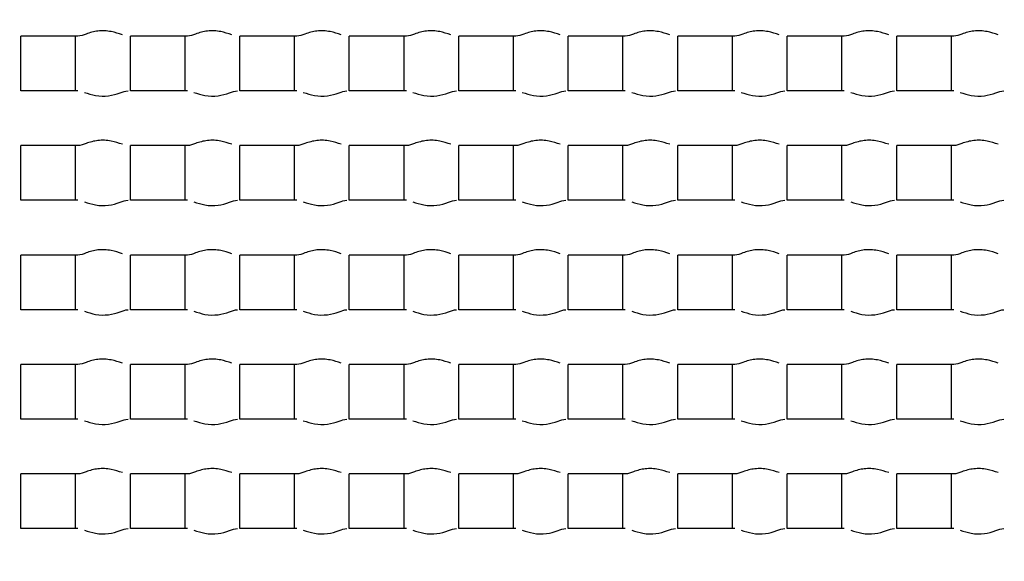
# Model space of a CAD drawing. Header units: millimetres. Extents: x 289 to 943, y 130 to 616.
# Tile 26 of 65: x 824.69 to 827.39, y 243.04 to 244.52. Entities that reach past the tile are written whole.
import ezdxf

# ---------------------------------------------------------------- set-up
doc = ezdxf.new("R2010")
doc.units = ezdxf.units.MM
doc.header["$LTSCALE"] = 65.395
doc.layers.get('0').update_dxf_attribs({"linetype": 'CONTINUOUS'})

msp = doc.modelspace()

# ---------------------------------------------------------------- linework, layer by layer
at = {"color": 7, "linetype": 'CONTINUOUS'}
for p, q in [((824.6977, 244.3292), (824.6977, 244.4792)), ((824.8541, 244.4792), (824.6977, 244.4792)), ((824.8477, 244.3292), (824.8477, 244.4792)), ((824.9977, 244.3292), (824.9977, 244.4792)), ((825.1541, 244.4792), (824.9977, 244.4792)), ((825.1477, 244.3292), (825.1477, 244.4792)), ((825.2977, 244.3292), (825.2977, 244.4792)), ((825.4541, 244.4792), (825.2977, 244.4792)), ((825.4477, 244.3292), (825.4477, 244.4792)), ((825.5977, 244.3292), (825.5977, 244.4792)), ((825.7541, 244.4792), (825.5977, 244.4792)), ((825.7477, 244.3292), (825.7477, 244.4792)), ((825.8977, 244.3292), (825.8977, 244.4792)), ((826.0541, 244.4792), (825.8977, 244.4792)), ((826.0477, 244.3292), (826.0477, 244.4792)), ((826.1977, 244.3292), (826.1977, 244.4792)), ((826.3541, 244.4792), (826.1977, 244.4792)), ((826.3477, 244.3292), (826.3477, 244.4792)), ((826.4977, 244.3292), (826.4977, 244.4792)), ((826.6541, 244.4792), (826.4977, 244.4792)), ((826.6477, 244.3292), (826.6477, 244.4792)), ((826.7977, 244.3292), (826.7977, 244.4792)), ((826.9541, 244.4792), (826.7977, 244.4792)), ((826.9477, 244.3292), (826.9477, 244.4792)), ((827.0977, 244.3292), (827.0977, 244.4792)), ((827.2541, 244.4792), (827.0977, 244.4792)), ((827.2477, 244.3292), (827.2477, 244.4792)), ((824.8541, 244.3292), (824.6977, 244.3292)), ((825.1541, 244.3292), (824.9977, 244.3292)), ((825.4541, 244.3292), (825.2977, 244.3292)), ((825.7541, 244.3292), (825.5977, 244.3292)), ((826.0541, 244.3292), (825.8977, 244.3292)), ((826.3541, 244.3292), (826.1977, 244.3292)), ((826.6541, 244.3292), (826.4977, 244.3292)), ((826.9541, 244.3292), (826.7977, 244.3292)), ((827.2541, 244.3292), (827.0977, 244.3292)), ((824.6977, 244.0292), (824.6977, 244.1792)), ((824.8541, 244.1792), (824.6977, 244.1792)), ((824.8477, 244.0292), (824.8477, 244.1792)), ((824.9977, 244.0292), (824.9977, 244.1792)), ((825.1541, 244.1792), (824.9977, 244.1792)), ((825.1477, 244.0292), (825.1477, 244.1792)), ((825.2977, 244.0292), (825.2977, 244.1792)), ((825.4541, 244.1792), (825.2977, 244.1792)), ((825.4477, 244.0292), (825.4477, 244.1792)), ((825.5977, 244.0292), (825.5977, 244.1792)), ((825.7541, 244.1792), (825.5977, 244.1792)), ((825.7477, 244.0292), (825.7477, 244.1792)), ((825.8977, 244.0292), (825.8977, 244.1792)), ((826.0541, 244.1792), (825.8977, 244.1792)), ((826.0477, 244.0292), (826.0477, 244.1792)), ((826.1977, 244.0292), (826.1977, 244.1792)), ((826.3541, 244.1792), (826.1977, 244.1792)), ((826.3477, 244.0292), (826.3477, 244.1792)), ((826.4977, 244.0292), (826.4977, 244.1792)), ((826.6541, 244.1792), (826.4977, 244.1792)), ((826.6477, 244.0292), (826.6477, 244.1792)), ((826.7977, 244.0292), (826.7977, 244.1792)), ((826.9541, 244.1792), (826.7977, 244.1792)), ((826.9477, 244.0292), (826.9477, 244.1792)), ((827.0977, 244.0292), (827.0977, 244.1792)), ((827.2541, 244.1792), (827.0977, 244.1792)), ((827.2477, 244.0292), (827.2477, 244.1792)), ((824.8541, 244.0292), (824.6977, 244.0292)), ((825.1541, 244.0292), (824.9977, 244.0292)), ((825.4541, 244.0292), (825.2977, 244.0292)), ((825.7541, 244.0292), (825.5977, 244.0292)), ((826.0541, 244.0292), (825.8977, 244.0292)), ((826.3541, 244.0292), (826.1977, 244.0292)), ((826.6541, 244.0292), (826.4977, 244.0292)), ((826.9541, 244.0292), (826.7977, 244.0292)), ((827.2541, 244.0292), (827.0977, 244.0292)), ((824.6977, 243.7292), (824.6977, 243.8792)), ((824.8541, 243.8792), (824.6977, 243.8792)), ((824.8477, 243.7292), (824.8477, 243.8792)), ((824.9977, 243.7292), (824.9977, 243.8792)), ((825.1541, 243.8792), (824.9977, 243.8792)), ((825.1477, 243.7292), (825.1477, 243.8792)), ((825.2977, 243.7292), (825.2977, 243.8792)), ((825.4541, 243.8792), (825.2977, 243.8792)), ((825.4477, 243.7292), (825.4477, 243.8792)), ((825.5977, 243.7292), (825.5977, 243.8792)), ((825.7541, 243.8792), (825.5977, 243.8792)), ((825.7477, 243.7292), (825.7477, 243.8792)), ((825.8977, 243.7292), (825.8977, 243.8792)), ((826.0541, 243.8792), (825.8977, 243.8792)), ((826.0477, 243.7292), (826.0477, 243.8792)), ((826.1977, 243.7292), (826.1977, 243.8792)), ((826.3541, 243.8792), (826.1977, 243.8792)), ((826.3477, 243.7292), (826.3477, 243.8792)), ((826.4977, 243.7292), (826.4977, 243.8792)), ((826.6541, 243.8792), (826.4977, 243.8792)), ((826.6477, 243.7292), (826.6477, 243.8792)), ((826.7977, 243.7292), (826.7977, 243.8792)), ((826.9541, 243.8792), (826.7977, 243.8792)), ((826.9477, 243.7292), (826.9477, 243.8792)), ((827.0977, 243.7292), (827.0977, 243.8792)), ((827.2541, 243.8792), (827.0977, 243.8792)), ((827.2477, 243.7292), (827.2477, 243.8792)), ((824.8541, 243.7292), (824.6977, 243.7292)), ((825.1541, 243.7292), (824.9977, 243.7292)), ((825.4541, 243.7292), (825.2977, 243.7292)), ((825.7541, 243.7292), (825.5977, 243.7292)), ((826.0541, 243.7292), (825.8977, 243.7292)), ((826.3541, 243.7292), (826.1977, 243.7292)), ((826.6541, 243.7292), (826.4977, 243.7292)), ((826.9541, 243.7292), (826.7977, 243.7292)), ((827.2541, 243.7292), (827.0977, 243.7292)), ((824.6977, 243.4292), (824.6977, 243.5792)), ((824.8541, 243.5792), (824.6977, 243.5792)), ((824.8477, 243.4292), (824.8477, 243.5792)), ((824.9977, 243.4292), (824.9977, 243.5792)), ((825.1541, 243.5792), (824.9977, 243.5792)), ((825.1477, 243.4292), (825.1477, 243.5792)), ((825.2977, 243.4292), (825.2977, 243.5792)), ((825.4541, 243.5792), (825.2977, 243.5792)), ((825.4477, 243.4292), (825.4477, 243.5792)), ((825.5977, 243.4292), (825.5977, 243.5792)), ((825.7541, 243.5792), (825.5977, 243.5792)), ((825.7477, 243.4292), (825.7477, 243.5792)), ((825.8977, 243.4292), (825.8977, 243.5792)), ((826.0541, 243.5792), (825.8977, 243.5792)), ((826.0477, 243.4292), (826.0477, 243.5792)), ((826.1977, 243.4292), (826.1977, 243.5792)), ((826.3541, 243.5792), (826.1977, 243.5792)), ((826.3477, 243.4292), (826.3477, 243.5792)), ((826.4977, 243.4292), (826.4977, 243.5792)), ((826.6541, 243.5792), (826.4977, 243.5792)), ((826.6477, 243.4292), (826.6477, 243.5792)), ((826.7977, 243.4292), (826.7977, 243.5792)), ((826.9541, 243.5792), (826.7977, 243.5792)), ((826.9477, 243.4292), (826.9477, 243.5792)), ((827.0977, 243.4292), (827.0977, 243.5792)), ((827.2541, 243.5792), (827.0977, 243.5792)), ((827.2477, 243.4292), (827.2477, 243.5792)), ((824.8541, 243.4292), (824.6977, 243.4292)), ((825.1541, 243.4292), (824.9977, 243.4292)), ((825.4541, 243.4292), (825.2977, 243.4292)), ((825.7541, 243.4292), (825.5977, 243.4292)), ((826.0541, 243.4292), (825.8977, 243.4292)), ((826.3541, 243.4292), (826.1977, 243.4292)), ((826.6541, 243.4292), (826.4977, 243.4292)), ((826.9541, 243.4292), (826.7977, 243.4292)), ((827.2541, 243.4292), (827.0977, 243.4292)), ((824.6977, 243.1292), (824.6977, 243.2792)), ((824.8541, 243.2792), (824.6977, 243.2792)), ((824.8477, 243.1292), (824.8477, 243.2792)), ((824.9977, 243.1292), (824.9977, 243.2792)), ((825.1541, 243.2792), (824.9977, 243.2792)), ((825.1477, 243.1292), (825.1477, 243.2792)), ((825.2977, 243.1292), (825.2977, 243.2792)), ((825.4541, 243.2792), (825.2977, 243.2792)), ((825.4477, 243.1292), (825.4477, 243.2792)), ((825.5977, 243.1292), (825.5977, 243.2792)), ((825.7541, 243.2792), (825.5977, 243.2792)), ((825.7477, 243.1292), (825.7477, 243.2792)), ((825.8977, 243.1292), (825.8977, 243.2792)), ((826.0541, 243.2792), (825.8977, 243.2792)), ((826.0477, 243.1292), (826.0477, 243.2792)), ((826.1977, 243.1292), (826.1977, 243.2792)), ((826.3541, 243.2792), (826.1977, 243.2792)), ((826.3477, 243.1292), (826.3477, 243.2792)), ((826.4977, 243.1292), (826.4977, 243.2792)), ((826.6541, 243.2792), (826.4977, 243.2792)), ((826.6477, 243.1292), (826.6477, 243.2792)), ((826.7977, 243.1292), (826.7977, 243.2792)), ((826.9541, 243.2792), (826.7977, 243.2792)), ((826.9477, 243.1292), (826.9477, 243.2792)), ((827.0977, 243.1292), (827.0977, 243.2792)), ((827.2541, 243.2792), (827.0977, 243.2792)), ((827.2477, 243.1292), (827.2477, 243.2792)), ((824.8541, 243.1292), (824.6977, 243.1292)), ((825.1541, 243.1292), (824.9977, 243.1292)), ((825.4541, 243.1292), (825.2977, 243.1292)), ((825.7541, 243.1292), (825.5977, 243.1292)), ((826.0541, 243.1292), (825.8977, 243.1292)), ((826.3541, 243.1292), (826.1977, 243.1292)), ((826.6541, 243.1292), (826.4977, 243.1292)), ((826.9541, 243.1292), (826.7977, 243.1292)), ((827.2541, 243.1292), (827.0977, 243.1292))]:
    msp.add_line(p, q, dxfattribs=at)
for radius in [114.9974, 18.4972, 13.13, 12.8, 11.5, 5.5]:
    msp.add_circle((827.6227, 244.5542), radius, dxfattribs=at)
at = {"color": 9, "linetype": 'CONTINUOUS'}
for radius in [20.4169, 19.4852, 18.5479, 17.6102, 16.1147]:
    msp.add_circle((827.6227, 244.5542), radius, dxfattribs=at)
at = {"color": 7, "linetype": 'CONTINUOUS'}
for radius, start, end in [(114.9372, 90.036843, 270), (12.6, 183.64028, 176.35972), (9.9, 90, 269.99993), (9.0338, 176.94915, 353.89891)]:
    msp.add_arc((827.6227, 244.5542), radius, start, end, dxfattribs=at)
at = {"color": 9, "linetype": 'CONTINUOUS'}
msp.add_arc((827.6227, 244.5542), 113.4493, 90.036843, 270, dxfattribs=at)
at = {"color": 7, "linetype": 'CONTINUOUS'}
for points, knots in [([(824.9758, 244.4827), (824.9658, 244.4859), (824.9442, 244.4934), (824.9095, 244.4949), (824.8796, 244.4867), (824.8617, 244.4792), (824.8541, 244.4792)], [0, 0, 0, 0, 0.254222, 0.546707, 0.816518, 1, 1, 1, 1]), ([(825.2758, 244.4827), (825.2658, 244.4859), (825.2442, 244.4934), (825.2095, 244.4949), (825.1796, 244.4867), (825.1617, 244.4792), (825.1541, 244.4792)], [0, 0, 0, 0, 0.254222, 0.546707, 0.816518, 1, 1, 1, 1]), ([(825.5758, 244.4827), (825.5658, 244.4859), (825.5442, 244.4934), (825.5095, 244.4949), (825.4796, 244.4867), (825.4617, 244.4792), (825.4541, 244.4792)], [0, 0, 0, 0, 0.254222, 0.546707, 0.816518, 1, 1, 1, 1]), ([(825.8758, 244.4827), (825.8658, 244.4859), (825.8442, 244.4934), (825.8095, 244.4949), (825.7796, 244.4867), (825.7617, 244.4792), (825.7541, 244.4792)], [0, 0, 0, 0, 0.254222, 0.546707, 0.816518, 1, 1, 1, 1]), ([(826.1758, 244.4827), (826.1658, 244.4859), (826.1442, 244.4934), (826.1095, 244.4949), (826.0796, 244.4867), (826.0617, 244.4792), (826.0541, 244.4792)], [0, 0, 0, 0, 0.254222, 0.546707, 0.816518, 1, 1, 1, 1]), ([(826.4758, 244.4827), (826.4658, 244.4859), (826.4442, 244.4934), (826.4095, 244.4949), (826.3796, 244.4867), (826.3617, 244.4792), (826.3541, 244.4792)], [0, 0, 0, 0, 0.254222, 0.546707, 0.816518, 1, 1, 1, 1]), ([(826.7758, 244.4827), (826.7658, 244.4859), (826.7442, 244.4934), (826.7095, 244.4949), (826.6796, 244.4867), (826.6617, 244.4792), (826.6541, 244.4792)], [0, 0, 0, 0, 0.254222, 0.546707, 0.816518, 1, 1, 1, 1]), ([(827.0758, 244.4827), (827.0658, 244.4859), (827.0442, 244.4934), (827.0095, 244.4949), (826.9796, 244.4867), (826.9617, 244.4792), (826.9541, 244.4792)], [0, 0, 0, 0, 0.254222, 0.546707, 0.816518, 1, 1, 1, 1]), ([(827.3758, 244.4827), (827.3658, 244.4859), (827.3442, 244.4934), (827.3095, 244.4949), (827.2796, 244.4867), (827.2617, 244.4792), (827.2541, 244.4792)], [0, 0, 0, 0, 0.254222, 0.546707, 0.816518, 1, 1, 1, 1]), ([(824.8717, 244.325), (824.8818, 244.3218), (824.9032, 244.3146), (824.9373, 244.3138), (824.9664, 244.322), (824.9838, 244.3292), (824.9913, 244.3292)], [0, 0, 0, 0, 0.258554, 0.550804, 0.81797, 1, 1, 1, 1]), ([(825.1717, 244.325), (825.1818, 244.3218), (825.2032, 244.3146), (825.2373, 244.3138), (825.2664, 244.322), (825.2838, 244.3292), (825.2913, 244.3292)], [0, 0, 0, 0, 0.258554, 0.550804, 0.81797, 1, 1, 1, 1]), ([(825.4717, 244.325), (825.4818, 244.3218), (825.5032, 244.3146), (825.5373, 244.3138), (825.5664, 244.322), (825.5838, 244.3292), (825.5913, 244.3292)], [0, 0, 0, 0, 0.258554, 0.550804, 0.81797, 1, 1, 1, 1]), ([(825.7717, 244.325), (825.7818, 244.3218), (825.8032, 244.3146), (825.8373, 244.3138), (825.8664, 244.322), (825.8838, 244.3292), (825.8913, 244.3292)], [0, 0, 0, 0, 0.258554, 0.550804, 0.81797, 1, 1, 1, 1]), ([(826.0717, 244.325), (826.0818, 244.3218), (826.1032, 244.3146), (826.1373, 244.3138), (826.1664, 244.322), (826.1838, 244.3292), (826.1913, 244.3292)], [0, 0, 0, 0, 0.258554, 0.550804, 0.81797, 1, 1, 1, 1]), ([(826.3717, 244.325), (826.3818, 244.3218), (826.4032, 244.3146), (826.4373, 244.3138), (826.4664, 244.322), (826.4838, 244.3292), (826.4913, 244.3292)], [0, 0, 0, 0, 0.258554, 0.550804, 0.81797, 1, 1, 1, 1]), ([(826.6717, 244.325), (826.6818, 244.3218), (826.7032, 244.3146), (826.7373, 244.3138), (826.7664, 244.322), (826.7838, 244.3292), (826.7913, 244.3292)], [0, 0, 0, 0, 0.258554, 0.550804, 0.81797, 1, 1, 1, 1]), ([(826.9717, 244.325), (826.9818, 244.3218), (827.0032, 244.3146), (827.0373, 244.3138), (827.0664, 244.322), (827.0838, 244.3292), (827.0913, 244.3292)], [0, 0, 0, 0, 0.258554, 0.550804, 0.81797, 1, 1, 1, 1]), ([(827.2717, 244.325), (827.2818, 244.3218), (827.3032, 244.3146), (827.3373, 244.3138), (827.3664, 244.322), (827.3838, 244.3292), (827.3913, 244.3292)], [0, 0, 0, 0, 0.258554, 0.550804, 0.81797, 1, 1, 1, 1]), ([(824.9758, 244.1827), (824.9658, 244.1859), (824.9442, 244.1934), (824.9095, 244.1949), (824.8796, 244.1867), (824.8617, 244.1792), (824.8541, 244.1792)], [0, 0, 0, 0, 0.254222, 0.546707, 0.816518, 1, 1, 1, 1]), ([(825.2758, 244.1827), (825.2658, 244.1859), (825.2442, 244.1934), (825.2095, 244.1949), (825.1796, 244.1867), (825.1617, 244.1792), (825.1541, 244.1792)], [0, 0, 0, 0, 0.254222, 0.546707, 0.816518, 1, 1, 1, 1]), ([(825.5758, 244.1827), (825.5658, 244.1859), (825.5442, 244.1934), (825.5095, 244.1949), (825.4796, 244.1867), (825.4617, 244.1792), (825.4541, 244.1792)], [0, 0, 0, 0, 0.254222, 0.546707, 0.816518, 1, 1, 1, 1]), ([(825.8758, 244.1827), (825.8658, 244.1859), (825.8442, 244.1934), (825.8095, 244.1949), (825.7796, 244.1867), (825.7617, 244.1792), (825.7541, 244.1792)], [0, 0, 0, 0, 0.254222, 0.546707, 0.816518, 1, 1, 1, 1]), ([(826.1758, 244.1827), (826.1658, 244.1859), (826.1442, 244.1934), (826.1095, 244.1949), (826.0796, 244.1867), (826.0617, 244.1792), (826.0541, 244.1792)], [0, 0, 0, 0, 0.254222, 0.546707, 0.816518, 1, 1, 1, 1]), ([(826.4758, 244.1827), (826.4658, 244.1859), (826.4442, 244.1934), (826.4095, 244.1949), (826.3796, 244.1867), (826.3617, 244.1792), (826.3541, 244.1792)], [0, 0, 0, 0, 0.254222, 0.546707, 0.816518, 1, 1, 1, 1]), ([(826.7758, 244.1827), (826.7658, 244.1859), (826.7442, 244.1934), (826.7095, 244.1949), (826.6796, 244.1867), (826.6617, 244.1792), (826.6541, 244.1792)], [0, 0, 0, 0, 0.254222, 0.546707, 0.816518, 1, 1, 1, 1]), ([(827.0758, 244.1827), (827.0658, 244.1859), (827.0442, 244.1934), (827.0095, 244.1949), (826.9796, 244.1867), (826.9617, 244.1792), (826.9541, 244.1792)], [0, 0, 0, 0, 0.254222, 0.546707, 0.816518, 1, 1, 1, 1]), ([(827.3758, 244.1827), (827.3658, 244.1859), (827.3442, 244.1934), (827.3095, 244.1949), (827.2796, 244.1867), (827.2617, 244.1792), (827.2541, 244.1792)], [0, 0, 0, 0, 0.254222, 0.546707, 0.816518, 1, 1, 1, 1]), ([(824.8717, 244.025), (824.8818, 244.0218), (824.9032, 244.0146), (824.9373, 244.0138), (824.9664, 244.022), (824.9838, 244.0292), (824.9913, 244.0292)], [0, 0, 0, 0, 0.258554, 0.550804, 0.81797, 1, 1, 1, 1]), ([(825.1717, 244.025), (825.1818, 244.0218), (825.2032, 244.0146), (825.2373, 244.0138), (825.2664, 244.022), (825.2838, 244.0292), (825.2913, 244.0292)], [0, 0, 0, 0, 0.258554, 0.550804, 0.81797, 1, 1, 1, 1]), ([(825.4717, 244.025), (825.4818, 244.0218), (825.5032, 244.0146), (825.5373, 244.0138), (825.5664, 244.022), (825.5838, 244.0292), (825.5913, 244.0292)], [0, 0, 0, 0, 0.258554, 0.550804, 0.81797, 1, 1, 1, 1]), ([(825.7717, 244.025), (825.7818, 244.0218), (825.8032, 244.0146), (825.8373, 244.0138), (825.8664, 244.022), (825.8838, 244.0292), (825.8913, 244.0292)], [0, 0, 0, 0, 0.258554, 0.550804, 0.81797, 1, 1, 1, 1]), ([(826.0717, 244.025), (826.0818, 244.0218), (826.1032, 244.0146), (826.1373, 244.0138), (826.1664, 244.022), (826.1838, 244.0292), (826.1913, 244.0292)], [0, 0, 0, 0, 0.258554, 0.550804, 0.81797, 1, 1, 1, 1]), ([(826.3717, 244.025), (826.3818, 244.0218), (826.4032, 244.0146), (826.4373, 244.0138), (826.4664, 244.022), (826.4838, 244.0292), (826.4913, 244.0292)], [0, 0, 0, 0, 0.258554, 0.550804, 0.81797, 1, 1, 1, 1]), ([(826.6717, 244.025), (826.6818, 244.0218), (826.7032, 244.0146), (826.7373, 244.0138), (826.7664, 244.022), (826.7838, 244.0292), (826.7913, 244.0292)], [0, 0, 0, 0, 0.258554, 0.550804, 0.81797, 1, 1, 1, 1]), ([(826.9717, 244.025), (826.9818, 244.0218), (827.0032, 244.0146), (827.0373, 244.0138), (827.0664, 244.022), (827.0838, 244.0292), (827.0913, 244.0292)], [0, 0, 0, 0, 0.258554, 0.550804, 0.81797, 1, 1, 1, 1]), ([(827.2717, 244.025), (827.2818, 244.0218), (827.3032, 244.0146), (827.3373, 244.0138), (827.3664, 244.022), (827.3838, 244.0292), (827.3913, 244.0292)], [0, 0, 0, 0, 0.258554, 0.550804, 0.81797, 1, 1, 1, 1]), ([(824.9758, 243.8827), (824.9658, 243.8859), (824.9442, 243.8934), (824.9095, 243.8949), (824.8796, 243.8867), (824.8617, 243.8792), (824.8541, 243.8792)], [0, 0, 0, 0, 0.254222, 0.546707, 0.816518, 1, 1, 1, 1]), ([(825.2758, 243.8827), (825.2658, 243.8859), (825.2442, 243.8934), (825.2095, 243.8949), (825.1796, 243.8867), (825.1617, 243.8792), (825.1541, 243.8792)], [0, 0, 0, 0, 0.254222, 0.546707, 0.816518, 1, 1, 1, 1]), ([(825.5758, 243.8827), (825.5658, 243.8859), (825.5442, 243.8934), (825.5095, 243.8949), (825.4796, 243.8867), (825.4617, 243.8792), (825.4541, 243.8792)], [0, 0, 0, 0, 0.254222, 0.546707, 0.816518, 1, 1, 1, 1]), ([(825.8758, 243.8827), (825.8658, 243.8859), (825.8442, 243.8934), (825.8095, 243.8949), (825.7796, 243.8867), (825.7617, 243.8792), (825.7541, 243.8792)], [0, 0, 0, 0, 0.254222, 0.546707, 0.816518, 1, 1, 1, 1]), ([(826.1758, 243.8827), (826.1658, 243.8859), (826.1442, 243.8934), (826.1095, 243.8949), (826.0796, 243.8867), (826.0617, 243.8792), (826.0541, 243.8792)], [0, 0, 0, 0, 0.254222, 0.546707, 0.816518, 1, 1, 1, 1]), ([(826.4758, 243.8827), (826.4658, 243.8859), (826.4442, 243.8934), (826.4095, 243.8949), (826.3796, 243.8867), (826.3617, 243.8792), (826.3541, 243.8792)], [0, 0, 0, 0, 0.254222, 0.546707, 0.816518, 1, 1, 1, 1]), ([(826.7758, 243.8827), (826.7658, 243.8859), (826.7442, 243.8934), (826.7095, 243.8949), (826.6796, 243.8867), (826.6617, 243.8792), (826.6541, 243.8792)], [0, 0, 0, 0, 0.254222, 0.546707, 0.816518, 1, 1, 1, 1]), ([(827.0758, 243.8827), (827.0658, 243.8859), (827.0442, 243.8934), (827.0095, 243.8949), (826.9796, 243.8867), (826.9617, 243.8792), (826.9541, 243.8792)], [0, 0, 0, 0, 0.254222, 0.546707, 0.816518, 1, 1, 1, 1]), ([(827.3758, 243.8827), (827.3658, 243.8859), (827.3442, 243.8934), (827.3095, 243.8949), (827.2796, 243.8867), (827.2617, 243.8792), (827.2541, 243.8792)], [0, 0, 0, 0, 0.254222, 0.546707, 0.816518, 1, 1, 1, 1]), ([(824.8717, 243.725), (824.8818, 243.7218), (824.9032, 243.7146), (824.9373, 243.7138), (824.9664, 243.722), (824.9838, 243.7292), (824.9913, 243.7292)], [0, 0, 0, 0, 0.258554, 0.550804, 0.81797, 1, 1, 1, 1]), ([(825.1717, 243.725), (825.1818, 243.7218), (825.2032, 243.7146), (825.2373, 243.7138), (825.2664, 243.722), (825.2838, 243.7292), (825.2913, 243.7292)], [0, 0, 0, 0, 0.258554, 0.550804, 0.81797, 1, 1, 1, 1]), ([(825.4717, 243.725), (825.4818, 243.7218), (825.5032, 243.7146), (825.5373, 243.7138), (825.5664, 243.722), (825.5838, 243.7292), (825.5913, 243.7292)], [0, 0, 0, 0, 0.258554, 0.550804, 0.81797, 1, 1, 1, 1]), ([(825.7717, 243.725), (825.7818, 243.7218), (825.8032, 243.7146), (825.8373, 243.7138), (825.8664, 243.722), (825.8838, 243.7292), (825.8913, 243.7292)], [0, 0, 0, 0, 0.258554, 0.550804, 0.81797, 1, 1, 1, 1]), ([(826.0717, 243.725), (826.0818, 243.7218), (826.1032, 243.7146), (826.1373, 243.7138), (826.1664, 243.722), (826.1838, 243.7292), (826.1913, 243.7292)], [0, 0, 0, 0, 0.258554, 0.550804, 0.81797, 1, 1, 1, 1]), ([(826.3717, 243.725), (826.3818, 243.7218), (826.4032, 243.7146), (826.4373, 243.7138), (826.4664, 243.722), (826.4838, 243.7292), (826.4913, 243.7292)], [0, 0, 0, 0, 0.258554, 0.550804, 0.81797, 1, 1, 1, 1]), ([(826.6717, 243.725), (826.6818, 243.7218), (826.7032, 243.7146), (826.7373, 243.7138), (826.7664, 243.722), (826.7838, 243.7292), (826.7913, 243.7292)], [0, 0, 0, 0, 0.258554, 0.550804, 0.81797, 1, 1, 1, 1]), ([(826.9717, 243.725), (826.9818, 243.7218), (827.0032, 243.7146), (827.0373, 243.7138), (827.0664, 243.722), (827.0838, 243.7292), (827.0913, 243.7292)], [0, 0, 0, 0, 0.258554, 0.550804, 0.81797, 1, 1, 1, 1]), ([(827.2717, 243.725), (827.2818, 243.7218), (827.3032, 243.7146), (827.3373, 243.7138), (827.3664, 243.722), (827.3838, 243.7292), (827.3913, 243.7292)], [0, 0, 0, 0, 0.258554, 0.550804, 0.81797, 1, 1, 1, 1]), ([(824.9758, 243.5827), (824.9658, 243.5859), (824.9442, 243.5934), (824.9095, 243.5949), (824.8796, 243.5867), (824.8617, 243.5792), (824.8541, 243.5792)], [0, 0, 0, 0, 0.254222, 0.546707, 0.816518, 1, 1, 1, 1]), ([(825.2758, 243.5827), (825.2658, 243.5859), (825.2442, 243.5934), (825.2095, 243.5949), (825.1796, 243.5867), (825.1617, 243.5792), (825.1541, 243.5792)], [0, 0, 0, 0, 0.254222, 0.546707, 0.816518, 1, 1, 1, 1]), ([(825.5758, 243.5827), (825.5658, 243.5859), (825.5442, 243.5934), (825.5095, 243.5949), (825.4796, 243.5867), (825.4617, 243.5792), (825.4541, 243.5792)], [0, 0, 0, 0, 0.254222, 0.546707, 0.816518, 1, 1, 1, 1]), ([(825.8758, 243.5827), (825.8658, 243.5859), (825.8442, 243.5934), (825.8095, 243.5949), (825.7796, 243.5867), (825.7617, 243.5792), (825.7541, 243.5792)], [0, 0, 0, 0, 0.254222, 0.546707, 0.816518, 1, 1, 1, 1]), ([(826.1758, 243.5827), (826.1658, 243.5859), (826.1442, 243.5934), (826.1095, 243.5949), (826.0796, 243.5867), (826.0617, 243.5792), (826.0541, 243.5792)], [0, 0, 0, 0, 0.254222, 0.546707, 0.816518, 1, 1, 1, 1]), ([(826.4758, 243.5827), (826.4658, 243.5859), (826.4442, 243.5934), (826.4095, 243.5949), (826.3796, 243.5867), (826.3617, 243.5792), (826.3541, 243.5792)], [0, 0, 0, 0, 0.254222, 0.546707, 0.816518, 1, 1, 1, 1]), ([(826.7758, 243.5827), (826.7658, 243.5859), (826.7442, 243.5934), (826.7095, 243.5949), (826.6796, 243.5867), (826.6617, 243.5792), (826.6541, 243.5792)], [0, 0, 0, 0, 0.254222, 0.546707, 0.816518, 1, 1, 1, 1]), ([(827.0758, 243.5827), (827.0658, 243.5859), (827.0442, 243.5934), (827.0095, 243.5949), (826.9796, 243.5867), (826.9617, 243.5792), (826.9541, 243.5792)], [0, 0, 0, 0, 0.254222, 0.546707, 0.816518, 1, 1, 1, 1]), ([(827.3758, 243.5827), (827.3658, 243.5859), (827.3442, 243.5934), (827.3095, 243.5949), (827.2796, 243.5867), (827.2617, 243.5792), (827.2541, 243.5792)], [0, 0, 0, 0, 0.254222, 0.546707, 0.816518, 1, 1, 1, 1]), ([(824.8717, 243.425), (824.8818, 243.4218), (824.9032, 243.4146), (824.9373, 243.4138), (824.9664, 243.422), (824.9838, 243.4292), (824.9913, 243.4292)], [0, 0, 0, 0, 0.258554, 0.550804, 0.81797, 1, 1, 1, 1]), ([(825.1717, 243.425), (825.1818, 243.4218), (825.2032, 243.4146), (825.2373, 243.4138), (825.2664, 243.422), (825.2838, 243.4292), (825.2913, 243.4292)], [0, 0, 0, 0, 0.258554, 0.550804, 0.81797, 1, 1, 1, 1]), ([(825.4717, 243.425), (825.4818, 243.4218), (825.5032, 243.4146), (825.5373, 243.4138), (825.5664, 243.422), (825.5838, 243.4292), (825.5913, 243.4292)], [0, 0, 0, 0, 0.258554, 0.550804, 0.81797, 1, 1, 1, 1]), ([(825.7717, 243.425), (825.7818, 243.4218), (825.8032, 243.4146), (825.8373, 243.4138), (825.8664, 243.422), (825.8838, 243.4292), (825.8913, 243.4292)], [0, 0, 0, 0, 0.258554, 0.550804, 0.81797, 1, 1, 1, 1]), ([(826.0717, 243.425), (826.0818, 243.4218), (826.1032, 243.4146), (826.1373, 243.4138), (826.1664, 243.422), (826.1838, 243.4292), (826.1913, 243.4292)], [0, 0, 0, 0, 0.258554, 0.550804, 0.81797, 1, 1, 1, 1]), ([(826.3717, 243.425), (826.3818, 243.4218), (826.4032, 243.4146), (826.4373, 243.4138), (826.4664, 243.422), (826.4838, 243.4292), (826.4913, 243.4292)], [0, 0, 0, 0, 0.258554, 0.550804, 0.81797, 1, 1, 1, 1]), ([(826.6717, 243.425), (826.6818, 243.4218), (826.7032, 243.4146), (826.7373, 243.4138), (826.7664, 243.422), (826.7838, 243.4292), (826.7913, 243.4292)], [0, 0, 0, 0, 0.258554, 0.550804, 0.81797, 1, 1, 1, 1]), ([(826.9717, 243.425), (826.9818, 243.4218), (827.0032, 243.4146), (827.0373, 243.4138), (827.0664, 243.422), (827.0838, 243.4292), (827.0913, 243.4292)], [0, 0, 0, 0, 0.258554, 0.550804, 0.81797, 1, 1, 1, 1]), ([(827.2717, 243.425), (827.2818, 243.4218), (827.3032, 243.4146), (827.3373, 243.4138), (827.3664, 243.422), (827.3838, 243.4292), (827.3913, 243.4292)], [0, 0, 0, 0, 0.258554, 0.550804, 0.81797, 1, 1, 1, 1]), ([(824.9758, 243.2827), (824.9658, 243.2859), (824.9442, 243.2934), (824.9095, 243.2949), (824.8796, 243.2867), (824.8617, 243.2792), (824.8541, 243.2792)], [0, 0, 0, 0, 0.254222, 0.546707, 0.816518, 1, 1, 1, 1]), ([(825.2758, 243.2827), (825.2658, 243.2859), (825.2442, 243.2934), (825.2095, 243.2949), (825.1796, 243.2867), (825.1617, 243.2792), (825.1541, 243.2792)], [0, 0, 0, 0, 0.254222, 0.546707, 0.816518, 1, 1, 1, 1]), ([(825.5758, 243.2827), (825.5658, 243.2859), (825.5442, 243.2934), (825.5095, 243.2949), (825.4796, 243.2867), (825.4617, 243.2792), (825.4541, 243.2792)], [0, 0, 0, 0, 0.254222, 0.546707, 0.816518, 1, 1, 1, 1]), ([(825.8758, 243.2827), (825.8658, 243.2859), (825.8442, 243.2934), (825.8095, 243.2949), (825.7796, 243.2867), (825.7617, 243.2792), (825.7541, 243.2792)], [0, 0, 0, 0, 0.254222, 0.546707, 0.816518, 1, 1, 1, 1]), ([(826.1758, 243.2827), (826.1658, 243.2859), (826.1442, 243.2934), (826.1095, 243.2949), (826.0796, 243.2867), (826.0617, 243.2792), (826.0541, 243.2792)], [0, 0, 0, 0, 0.254222, 0.546707, 0.816518, 1, 1, 1, 1]), ([(826.4758, 243.2827), (826.4658, 243.2859), (826.4442, 243.2934), (826.4095, 243.2949), (826.3796, 243.2867), (826.3617, 243.2792), (826.3541, 243.2792)], [0, 0, 0, 0, 0.254222, 0.546707, 0.816518, 1, 1, 1, 1]), ([(826.7758, 243.2827), (826.7658, 243.2859), (826.7442, 243.2934), (826.7095, 243.2949), (826.6796, 243.2867), (826.6617, 243.2792), (826.6541, 243.2792)], [0, 0, 0, 0, 0.254222, 0.546707, 0.816518, 1, 1, 1, 1]), ([(827.0758, 243.2827), (827.0658, 243.2859), (827.0442, 243.2934), (827.0095, 243.2949), (826.9796, 243.2867), (826.9617, 243.2792), (826.9541, 243.2792)], [0, 0, 0, 0, 0.254222, 0.546707, 0.816518, 1, 1, 1, 1]), ([(827.3758, 243.2827), (827.3658, 243.2859), (827.3442, 243.2934), (827.3095, 243.2949), (827.2796, 243.2867), (827.2617, 243.2792), (827.2541, 243.2792)], [0, 0, 0, 0, 0.254222, 0.546707, 0.816518, 1, 1, 1, 1]), ([(824.8717, 243.125), (824.8818, 243.1218), (824.9032, 243.1146), (824.9373, 243.1138), (824.9664, 243.122), (824.9838, 243.1292), (824.9913, 243.1292)], [0, 0, 0, 0, 0.258554, 0.550804, 0.81797, 1, 1, 1, 1]), ([(825.1717, 243.125), (825.1818, 243.1218), (825.2032, 243.1146), (825.2373, 243.1138), (825.2664, 243.122), (825.2838, 243.1292), (825.2913, 243.1292)], [0, 0, 0, 0, 0.258554, 0.550804, 0.81797, 1, 1, 1, 1]), ([(825.4717, 243.125), (825.4818, 243.1218), (825.5032, 243.1146), (825.5373, 243.1138), (825.5664, 243.122), (825.5838, 243.1292), (825.5913, 243.1292)], [0, 0, 0, 0, 0.258554, 0.550804, 0.81797, 1, 1, 1, 1]), ([(825.7717, 243.125), (825.7818, 243.1218), (825.8032, 243.1146), (825.8373, 243.1138), (825.8664, 243.122), (825.8838, 243.1292), (825.8913, 243.1292)], [0, 0, 0, 0, 0.258554, 0.550804, 0.81797, 1, 1, 1, 1]), ([(826.0717, 243.125), (826.0818, 243.1218), (826.1032, 243.1146), (826.1373, 243.1138), (826.1664, 243.122), (826.1838, 243.1292), (826.1913, 243.1292)], [0, 0, 0, 0, 0.258554, 0.550804, 0.81797, 1, 1, 1, 1]), ([(826.3717, 243.125), (826.3818, 243.1218), (826.4032, 243.1146), (826.4373, 243.1138), (826.4664, 243.122), (826.4838, 243.1292), (826.4913, 243.1292)], [0, 0, 0, 0, 0.258554, 0.550804, 0.81797, 1, 1, 1, 1]), ([(826.6717, 243.125), (826.6818, 243.1218), (826.7032, 243.1146), (826.7373, 243.1138), (826.7664, 243.122), (826.7838, 243.1292), (826.7913, 243.1292)], [0, 0, 0, 0, 0.258554, 0.550804, 0.81797, 1, 1, 1, 1]), ([(826.9717, 243.125), (826.9818, 243.1218), (827.0032, 243.1146), (827.0373, 243.1138), (827.0664, 243.122), (827.0838, 243.1292), (827.0913, 243.1292)], [0, 0, 0, 0, 0.258554, 0.550804, 0.81797, 1, 1, 1, 1]), ([(827.2717, 243.125), (827.2818, 243.1218), (827.3032, 243.1146), (827.3373, 243.1138), (827.3664, 243.122), (827.3838, 243.1292), (827.3913, 243.1292)], [0, 0, 0, 0, 0.258554, 0.550804, 0.81797, 1, 1, 1, 1])]:
    msp.add_open_spline(points, degree=3, knots=knots, dxfattribs=at)

doc.saveas('drawing.dxf')
